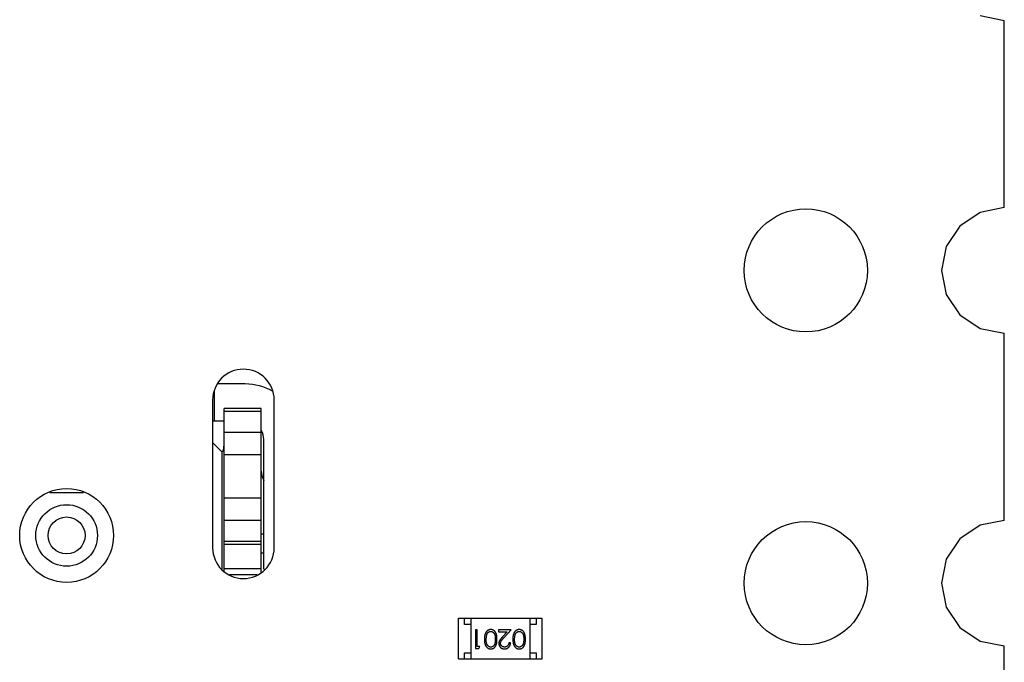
# Model space of a CAD drawing. Header units: inches. Extents: x -50 to 60, y -7 to 68.
# Tile 83 of 108: x 52.3 to 60.29, y 5.63 to 10.84. Entities that reach past the tile are written whole.
import ezdxf

# ---------------------------------------------------------------- set-up
doc = ezdxf.new("R2010")
doc.units = ezdxf.units.IN
doc.header["$LTSCALE"] = 1.21
doc.header["$MEASUREMENT"] = 0
doc.layers.get('0').update_dxf_attribs({"linetype": 'CONTINUOUS'})

msp = doc.modelspace()

# ---------------------------------------------------------------- linework, layer by layer
at = {"color": 7, "linetype": 'Continuous'}
for p, q in [((60.0961, 10.8775), (60.2925, 10.8385)), ((60.2922, 9.3181), (60.2925, 10.839)), ((60.0961, 9.2795), (59.9307, 9.169)), ((60.2922, 9.3185), (60.0961, 9.2795)), ((59.9307, 9.169), (59.8202, 9.0036)), ((59.8202, 9.0036), (59.7814, 8.8085)), ((59.7814, 8.8085), (59.8202, 8.6134)), ((59.8202, 8.6134), (59.9307, 8.4481)), ((59.9307, 8.4481), (60.0961, 8.3375)), ((60.0961, 8.3375), (60.2921, 8.2986)), ((60.2918, 6.7782), (60.2921, 8.2989)), ((54.1312, 7.886), (53.9081, 7.886)), ((53.8662, 7.756), (53.8662, 6.556)), ((53.8812, 7.586), (53.8812, 7.8309)), ((54.3662, 6.556), (54.3662, 7.756)), ((54.2612, 7.686), (53.9612, 7.686)), ((53.9612, 6.3645), (53.9612, 7.686)), ((54.2612, 6.3579), (54.2612, 7.686)), ((53.9612, 7.6649), (54.2612, 7.6649)), ((53.8662, 7.586), (53.9612, 7.586)), ((54.2612, 7.4913), (53.9612, 7.4913)), ((54.2812, 6.386), (54.2812, 7.436)), ((53.9412, 7.336), (53.8662, 7.411)), ((53.9412, 7.336), (53.9412, 6.3777)), ((53.9612, 7.3124), (54.2612, 7.3124)), ((52.5458, 7.006), (52.8168, 7.006)), ((54.2612, 6.9596), (53.9612, 6.9596)), ((53.9612, 6.7808), (54.2612, 6.7808)), ((60.0961, 6.7395), (59.9307, 6.629)), ((60.2918, 6.7785), (60.0961, 6.7395)), ((54.2812, 6.666), (54.2612, 6.666)), ((54.2612, 6.6071), (53.9612, 6.6071)), ((53.9612, 6.586), (54.2612, 6.586)), ((59.9307, 6.629), (59.8202, 6.4636)), ((54.2612, 6.516), (54.2812, 6.516)), ((59.8202, 6.4636), (59.7814, 6.2685)), ((54.2612, 6.386), (53.9612, 6.386)), ((54.2286, 6.336), (54.0043, 6.336)), ((54.2812, 6.386), (54.2867, 6.375)), ((59.7814, 6.2685), (59.8202, 6.0734)), ((59.8202, 6.0734), (59.9307, 5.9081)), ((55.8613, 5.9836), (56.5413, 5.9836)), ((55.8613, 5.6536), (55.8613, 5.9836)), ((55.9113, 5.9336), (55.9113, 5.9836)), ((55.9613, 5.9336), (55.9113, 5.9336)), ((55.9613, 5.9836), (55.9613, 5.6536)), ((56.4413, 5.9836), (56.4413, 5.6536)), ((56.4913, 5.9336), (56.4413, 5.9336)), ((56.4913, 5.9836), (56.4913, 5.9336)), ((56.5413, 5.6536), (56.5413, 5.9836)), ((56.0129, 5.8884), (55.9995, 5.8884)), ((55.9995, 5.8884), (55.9995, 5.7384)), ((56.0129, 5.7537), (56.0129, 5.8884)), ((56.086, 5.8134), (56.0917, 5.8511)), ((56.2899, 5.8884), (56.1879, 5.8884)), ((56.1879, 5.8884), (56.1879, 5.873)), ((56.1879, 5.873), (56.2577, 5.873)), ((56.2577, 5.873), (56.2202, 5.8329)), ((56.2317, 5.8263), (56.2899, 5.8884)), ((56.3168, 5.8134), (56.3225, 5.8511)), ((59.9307, 5.9081), (60.0961, 5.7975)), ((56.2841, 5.7845), (56.2706, 5.7845)), ((60.0961, 5.7975), (60.2917, 5.7586)), ((60.2912, 2.7485), (60.2917, 5.7588)), ((55.9113, 5.7036), (55.9613, 5.7036)), ((55.9113, 5.6536), (55.9113, 5.7036)), ((55.9995, 5.7384), (56.0272, 5.7384)), ((56.036, 5.7537), (56.0129, 5.7537)), ((56.0272, 5.7384), (56.036, 5.7537)), ((56.4413, 5.7036), (56.4913, 5.7036)), ((56.4913, 5.7036), (56.4913, 5.6536)), ((55.8613, 5.6536), (56.5413, 5.6536))]:
    msp.add_line(p, q, dxfattribs=at)
for centre, radius in [((58.6812, 8.8085), 0.5), ((52.6812, 6.656), 0.381), ((52.6812, 6.656), 0.25), ((52.6812, 6.656), 0.15), ((58.6812, 6.2685), 0.5)]:
    msp.add_circle(centre, radius, dxfattribs=at)
for centre, radius, start, end in [((54.1162, 7.756), 0.25, 0, 180), ((54.1312, 7.436), 0.45, 60.40066, 90.00004), ((54.1312, 7.436), 0.15, 0.00004, 28.71493), ((54.4112, 7.1782), 0.15, 180.00004, 209.90417), ((54.1162, 6.556), 0.25, 180, 0)]:
    msp.add_arc(centre, radius, start, end, dxfattribs=at)
for points, knots in [([(53.941, 7.336), (53.9427, 7.3361), (53.9467, 7.3379), (53.9507, 7.344), (53.9539, 7.3527), (53.9564, 7.3643), (53.9583, 7.3787), (53.9601, 7.4029), (53.9606, 7.4223), (53.9608, 7.436)], [0, 0, 0, 0, 0.049988, 0.114001, 0.200874, 0.312979, 0.450258, 0.611843, 1, 1, 1, 1]), ([(56.1243, 5.8922), (56.1231, 5.8922), (56.1208, 5.8921), (56.1173, 5.8917), (56.1138, 5.891), (56.1105, 5.8901), (56.1072, 5.8889), (56.104, 5.8875), (56.1009, 5.8857), (56.0979, 5.8837), (56.095, 5.8815), (56.0923, 5.8789), (56.0897, 5.8762), (56.0873, 5.8731), (56.085, 5.8698), (56.083, 5.8662), (56.081, 5.8624), (56.0793, 5.8584), (56.0776, 5.854), (56.0763, 5.8492), (56.0751, 5.8441), (56.0742, 5.8387), (56.0735, 5.8329), (56.0729, 5.8267), (56.0726, 5.8202), (56.0726, 5.8157), (56.0726, 5.8134)], [0, 0, 0, 0, 0.033824, 0.067298, 0.10028, 0.133019, 0.165736, 0.198792, 0.232372, 0.266409, 0.301016, 0.336196, 0.371972, 0.408574, 0.446394, 0.485225, 0.525372, 0.567224, 0.611081, 0.65775, 0.70702, 0.759235, 0.814484, 0.873227, 0.934937, 1, 1, 1, 1]), ([(56.0917, 5.8511), (56.0921, 5.8521), (56.0928, 5.8542), (56.0942, 5.8571), (56.0956, 5.8598), (56.0972, 5.8623), (56.099, 5.8646), (56.1008, 5.8668), (56.1029, 5.8687), (56.1057, 5.8709), (56.1093, 5.8733), (56.1141, 5.8753), (56.1189, 5.8766), (56.1222, 5.8767), (56.1239, 5.8768)], [0, 0, 0, 0, 0.075949, 0.148549, 0.218996, 0.286119, 0.351826, 0.416074, 0.478265, 0.540325, 0.660405, 0.774606, 0.887187, 1, 1, 1, 1]), ([(56.1239, 5.8768), (56.1255, 5.8767), (56.1288, 5.8766), (56.1337, 5.8753), (56.1385, 5.8732), (56.1422, 5.8708), (56.1451, 5.8685), (56.1471, 5.8666), (56.149, 5.8644), (56.1508, 5.8621), (56.1524, 5.8596), (56.1539, 5.8569), (56.1552, 5.854), (56.1565, 5.8509), (56.1576, 5.8475), (56.1585, 5.8437), (56.1593, 5.8396), (56.1599, 5.8351), (56.1604, 5.8302), (56.1607, 5.8249), (56.161, 5.8192), (56.161, 5.8154), (56.161, 5.8134)], [0, 0, 0, 0, 0.060034, 0.120278, 0.182348, 0.247919, 0.281641, 0.315701, 0.350322, 0.385703, 0.421819, 0.459196, 0.497866, 0.538301, 0.58121, 0.628183, 0.679403, 0.734699, 0.794074, 0.858416, 0.927049, 1, 1, 1, 1]), ([(56.1745, 5.8134), (56.1745, 5.8158), (56.1744, 5.8204), (56.1741, 5.8272), (56.1736, 5.8336), (56.1729, 5.8395), (56.172, 5.845), (56.171, 5.8502), (56.1696, 5.8549), (56.1681, 5.8592), (56.1664, 5.8632), (56.1646, 5.867), (56.1626, 5.8704), (56.1604, 5.8736), (56.1581, 5.8766), (56.1556, 5.8793), (56.1529, 5.8818), (56.1502, 5.884), (56.1472, 5.8859), (56.1442, 5.8876), (56.1411, 5.889), (56.1379, 5.8902), (56.1347, 5.8911), (56.1313, 5.8917), (56.1278, 5.8921), (56.1255, 5.8922), (56.1243, 5.8922)], [0, 0, 0, 0, 0.068113, 0.132564, 0.193427, 0.250218, 0.303569, 0.353576, 0.400235, 0.443586, 0.484619, 0.524292, 0.56238, 0.599049, 0.63494, 0.669782, 0.704009, 0.737842, 0.771098, 0.803896, 0.836415, 0.868639, 0.900715, 0.933378, 0.966213, 1, 1, 1, 1]), ([(56.3551, 5.8922), (56.3539, 5.8922), (56.3515, 5.8921), (56.348, 5.8917), (56.3446, 5.891), (56.3412, 5.8901), (56.338, 5.8889), (56.3348, 5.8875), (56.3317, 5.8857), (56.3287, 5.8837), (56.3258, 5.8815), (56.3231, 5.8789), (56.3205, 5.8762), (56.3181, 5.8731), (56.3158, 5.8698), (56.3137, 5.8662), (56.3118, 5.8624), (56.31, 5.8584), (56.3084, 5.854), (56.3071, 5.8492), (56.3059, 5.8441), (56.3049, 5.8387), (56.3042, 5.8329), (56.3037, 5.8267), (56.3034, 5.8202), (56.3034, 5.8157), (56.3033, 5.8134)], [0, 0, 0, 0, 0.033824, 0.067298, 0.10028, 0.133019, 0.165736, 0.198792, 0.232372, 0.266409, 0.301016, 0.336196, 0.371972, 0.408574, 0.446394, 0.485225, 0.525372, 0.567224, 0.611081, 0.65775, 0.70702, 0.759235, 0.814484, 0.873227, 0.934937, 1, 1, 1, 1]), ([(56.3225, 5.8511), (56.3229, 5.8521), (56.3236, 5.8542), (56.3249, 5.8571), (56.3264, 5.8598), (56.328, 5.8623), (56.3298, 5.8646), (56.3316, 5.8668), (56.3336, 5.8687), (56.3364, 5.8709), (56.3401, 5.8733), (56.3448, 5.8753), (56.3497, 5.8766), (56.353, 5.8767), (56.3547, 5.8768)], [0, 0, 0, 0, 0.075949, 0.148549, 0.218996, 0.286119, 0.351826, 0.416074, 0.478265, 0.540325, 0.660405, 0.774606, 0.887187, 1, 1, 1, 1]), ([(56.3547, 5.8768), (56.3563, 5.8767), (56.3596, 5.8766), (56.3645, 5.8753), (56.3692, 5.8732), (56.373, 5.8708), (56.3758, 5.8685), (56.3779, 5.8666), (56.3798, 5.8644), (56.3816, 5.8621), (56.3832, 5.8596), (56.3846, 5.8569), (56.386, 5.854), (56.3873, 5.8509), (56.3883, 5.8475), (56.3893, 5.8437), (56.39, 5.8396), (56.3907, 5.8351), (56.3912, 5.8302), (56.3915, 5.8249), (56.3918, 5.8192), (56.3918, 5.8154), (56.3918, 5.8134)], [0, 0, 0, 0, 0.060034, 0.120278, 0.182348, 0.247919, 0.281641, 0.315701, 0.350322, 0.385703, 0.421819, 0.459196, 0.497866, 0.538301, 0.58121, 0.628183, 0.679403, 0.734699, 0.794074, 0.858416, 0.927049, 1, 1, 1, 1]), ([(56.4053, 5.8134), (56.4052, 5.8158), (56.4052, 5.8204), (56.4049, 5.8272), (56.4044, 5.8336), (56.4037, 5.8395), (56.4028, 5.845), (56.4017, 5.8502), (56.4004, 5.8549), (56.3989, 5.8592), (56.3972, 5.8632), (56.3953, 5.867), (56.3933, 5.8704), (56.3911, 5.8736), (56.3888, 5.8766), (56.3864, 5.8793), (56.3837, 5.8818), (56.3809, 5.884), (56.378, 5.8859), (56.375, 5.8876), (56.3719, 5.889), (56.3687, 5.8902), (56.3654, 5.8911), (56.3621, 5.8917), (56.3586, 5.8921), (56.3563, 5.8922), (56.3551, 5.8922)], [0, 0, 0, 0, 0.068113, 0.132564, 0.193427, 0.250218, 0.303569, 0.353576, 0.400235, 0.443586, 0.484619, 0.524292, 0.56238, 0.599049, 0.63494, 0.669782, 0.704009, 0.737842, 0.771098, 0.803896, 0.836415, 0.868639, 0.900715, 0.933378, 0.966213, 1, 1, 1, 1]), ([(56.0726, 5.8134), (56.0726, 5.8111), (56.0726, 5.8066), (56.0729, 5.8001), (56.0735, 5.7938), (56.0742, 5.788), (56.0752, 5.7825), (56.0763, 5.7774), (56.0777, 5.7727), (56.0793, 5.7682), (56.0812, 5.7641), (56.0831, 5.7603), (56.0852, 5.7568), (56.0874, 5.7534), (56.0898, 5.7504), (56.0924, 5.7476), (56.0951, 5.7451), (56.098, 5.7429), (56.101, 5.7409), (56.1041, 5.7392), (56.1072, 5.7377), (56.1105, 5.7366), (56.1138, 5.7356), (56.1173, 5.735), (56.1208, 5.7346), (56.1231, 5.7345), (56.1243, 5.7345)], [0, 0, 0, 0, 0.065278, 0.127205, 0.186168, 0.241675, 0.294115, 0.343609, 0.390387, 0.434463, 0.476646, 0.517002, 0.555936, 0.593716, 0.630057, 0.665601, 0.700745, 0.734917, 0.768681, 0.802087, 0.834849, 0.867433, 0.900138, 0.932806, 0.966212, 1, 1, 1, 1]), ([(56.1239, 5.7499), (56.1222, 5.75), (56.119, 5.7501), (56.1141, 5.7514), (56.1094, 5.7535), (56.1057, 5.7559), (56.1028, 5.7582), (56.1008, 5.7602), (56.0988, 5.7624), (56.097, 5.7649), (56.0953, 5.7676), (56.0938, 5.7705), (56.0923, 5.7737), (56.091, 5.7771), (56.0899, 5.7808), (56.0888, 5.7847), (56.088, 5.7889), (56.0872, 5.7933), (56.0867, 5.7979), (56.0863, 5.8029), (56.0861, 5.808), (56.086, 5.8115), (56.086, 5.8134)], [0, 0, 0, 0, 0.059689, 0.119507, 0.181075, 0.246162, 0.279894, 0.314468, 0.350403, 0.387474, 0.426147, 0.466624, 0.508745, 0.553328, 0.600058, 0.649177, 0.700552, 0.754894, 0.811825, 0.871514, 0.934319, 1, 1, 1, 1]), ([(56.161, 5.8134), (56.161, 5.8113), (56.161, 5.8074), (56.1607, 5.8018), (56.1604, 5.7965), (56.1599, 5.7916), (56.1593, 5.7871), (56.1585, 5.7829), (56.1575, 5.7792), (56.1565, 5.7757), (56.1552, 5.7726), (56.1539, 5.7697), (56.1524, 5.767), (56.1507, 5.7645), (56.149, 5.7622), (56.1471, 5.7601), (56.1451, 5.7581), (56.1422, 5.7559), (56.1385, 5.7535), (56.1338, 5.7514), (56.1289, 5.7501), (56.1255, 5.75), (56.1239, 5.7499)], [0, 0, 0, 0, 0.073302, 0.142286, 0.206253, 0.266017, 0.321612, 0.372532, 0.419497, 0.462398, 0.502825, 0.541489, 0.579034, 0.615143, 0.650298, 0.684912, 0.718701, 0.752189, 0.817245, 0.879117, 0.939613, 1, 1, 1, 1]), ([(56.1243, 5.7345), (56.1255, 5.7345), (56.1278, 5.7346), (56.1313, 5.735), (56.1347, 5.7356), (56.138, 5.7366), (56.1412, 5.7377), (56.1443, 5.7392), (56.1473, 5.7409), (56.1503, 5.7429), (56.1531, 5.7451), (56.1558, 5.7475), (56.1582, 5.7502), (56.1605, 5.7532), (56.1627, 5.7564), (56.1647, 5.7599), (56.1665, 5.7636), (56.1682, 5.7675), (56.1697, 5.7718), (56.171, 5.7765), (56.1721, 5.7816), (56.1729, 5.7872), (56.1736, 5.7931), (56.1741, 5.7995), (56.1744, 5.8063), (56.1745, 5.811), (56.1745, 5.8134)], [0, 0, 0, 0, 0.033742, 0.066533, 0.099153, 0.13154, 0.164087, 0.196563, 0.229707, 0.263315, 0.297504, 0.331686, 0.366482, 0.4021, 0.438958, 0.476748, 0.515985, 0.556589, 0.599519, 0.645765, 0.695487, 0.748721, 0.805687, 0.866754, 0.931405, 1, 1, 1, 1]), ([(56.2202, 5.8329), (56.2188, 5.8314), (56.216, 5.8284), (56.2121, 5.8241), (56.2085, 5.8199), (56.2053, 5.816), (56.2025, 5.8124), (56.2, 5.809), (56.1979, 5.8059), (56.1955, 5.8021), (56.1932, 5.7973), (56.1913, 5.7914), (56.1901, 5.7853), (56.1899, 5.7812), (56.1899, 5.7791)], [0, 0, 0, 0, 0.09953, 0.192079, 0.277712, 0.357454, 0.429648, 0.495771, 0.555538, 0.608657, 0.707578, 0.804328, 0.901298, 1, 1, 1, 1]), ([(56.1899, 5.7791), (56.1899, 5.7776), (56.19, 5.7747), (56.1906, 5.7704), (56.1916, 5.7662), (56.1929, 5.7622), (56.1947, 5.7584), (56.1969, 5.7547), (56.1994, 5.7511), (56.2024, 5.7477), (56.2056, 5.7446), (56.2091, 5.7419), (56.2129, 5.7396), (56.2168, 5.7377), (56.2211, 5.7363), (56.2256, 5.7353), (56.2303, 5.7346), (56.2335, 5.7345), (56.2352, 5.7345)], [0, 0, 0, 0, 0.06271, 0.123347, 0.183401, 0.242828, 0.302097, 0.36242, 0.423725, 0.487032, 0.550491, 0.612709, 0.674265, 0.73617, 0.799211, 0.863483, 0.930525, 1, 1, 1, 1]), ([(56.2033, 5.7803), (56.2034, 5.7819), (56.2035, 5.7852), (56.2046, 5.7899), (56.2063, 5.7946), (56.2082, 5.7984), (56.2103, 5.8015), (56.2122, 5.8042), (56.2145, 5.8071), (56.2172, 5.8104), (56.2203, 5.814), (56.2237, 5.8178), (56.2276, 5.822), (56.2303, 5.8248), (56.2317, 5.8263)], [0, 0, 0, 0, 0.088014, 0.174976, 0.2638, 0.355443, 0.406413, 0.465519, 0.533076, 0.609353, 0.693899, 0.787171, 0.889197, 1, 1, 1, 1]), ([(56.2359, 5.7499), (56.2347, 5.7499), (56.2325, 5.75), (56.2293, 5.7504), (56.2262, 5.7511), (56.2232, 5.7521), (56.2204, 5.7534), (56.2177, 5.7549), (56.2151, 5.7567), (56.2127, 5.7588), (56.2105, 5.7611), (56.2086, 5.7635), (56.207, 5.7661), (56.2056, 5.7687), (56.2046, 5.7714), (56.2039, 5.7743), (56.2034, 5.7773), (56.2034, 5.7793), (56.2033, 5.7803)], [0, 0, 0, 0, 0.068027, 0.133505, 0.19695, 0.26027, 0.322741, 0.384982, 0.448465, 0.513424, 0.578224, 0.640011, 0.700094, 0.760067, 0.819012, 0.877878, 0.938035, 1, 1, 1, 1]), ([(56.2352, 5.7345), (56.2369, 5.7345), (56.2401, 5.7346), (56.245, 5.7353), (56.2496, 5.7364), (56.254, 5.7379), (56.2582, 5.7399), (56.2623, 5.7424), (56.2661, 5.7452), (56.2696, 5.7485), (56.2729, 5.7521), (56.2758, 5.756), (56.2782, 5.7602), (56.2802, 5.7646), (56.2819, 5.7692), (56.283, 5.7741), (56.2838, 5.7792), (56.284, 5.7827), (56.2841, 5.7845)], [0, 0, 0, 0, 0.06445, 0.126725, 0.187421, 0.247417, 0.306749, 0.366595, 0.427749, 0.490235, 0.553031, 0.614805, 0.676505, 0.738096, 0.801021, 0.864897, 0.931209, 1, 1, 1, 1]), ([(56.2706, 5.7845), (56.2705, 5.7832), (56.2703, 5.7806), (56.2695, 5.7768), (56.2686, 5.7732), (56.2673, 5.7699), (56.2658, 5.7668), (56.2641, 5.764), (56.2621, 5.7613), (56.2598, 5.759), (56.2574, 5.7568), (56.2548, 5.755), (56.252, 5.7534), (56.249, 5.7521), (56.246, 5.7511), (56.2427, 5.7504), (56.2393, 5.75), (56.237, 5.7499), (56.2359, 5.7499)], [0, 0, 0, 0, 0.073648, 0.143686, 0.210962, 0.275557, 0.338064, 0.399311, 0.4594, 0.51934, 0.579024, 0.637809, 0.695959, 0.754122, 0.813113, 0.873453, 0.935561, 1, 1, 1, 1]), ([(56.3033, 5.8134), (56.3034, 5.8111), (56.3034, 5.8066), (56.3037, 5.8001), (56.3042, 5.7938), (56.305, 5.788), (56.3059, 5.7825), (56.3071, 5.7774), (56.3085, 5.7727), (56.3101, 5.7682), (56.3119, 5.7641), (56.3138, 5.7603), (56.316, 5.7568), (56.3182, 5.7534), (56.3206, 5.7504), (56.3232, 5.7476), (56.3259, 5.7451), (56.3288, 5.7429), (56.3317, 5.7409), (56.3348, 5.7392), (56.338, 5.7377), (56.3413, 5.7366), (56.3446, 5.7356), (56.348, 5.735), (56.3515, 5.7346), (56.3539, 5.7345), (56.3551, 5.7345)], [0, 0, 0, 0, 0.065278, 0.127205, 0.186168, 0.241675, 0.294115, 0.343609, 0.390387, 0.434463, 0.476646, 0.517002, 0.555936, 0.593716, 0.630057, 0.665601, 0.700745, 0.734917, 0.768681, 0.802087, 0.834849, 0.867433, 0.900138, 0.932806, 0.966212, 1, 1, 1, 1]), ([(56.3547, 5.7499), (56.353, 5.75), (56.3497, 5.7501), (56.3449, 5.7514), (56.3402, 5.7535), (56.3365, 5.7559), (56.3336, 5.7582), (56.3316, 5.7602), (56.3296, 5.7624), (56.3278, 5.7649), (56.3261, 5.7676), (56.3246, 5.7705), (56.3231, 5.7737), (56.3218, 5.7771), (56.3206, 5.7808), (56.3195, 5.7847), (56.3187, 5.7889), (56.318, 5.7933), (56.3175, 5.7979), (56.317, 5.8029), (56.3169, 5.808), (56.3168, 5.8115), (56.3168, 5.8134)], [0, 0, 0, 0, 0.059689, 0.119507, 0.181075, 0.246162, 0.279894, 0.314468, 0.350403, 0.387474, 0.426147, 0.466624, 0.508745, 0.553328, 0.600058, 0.649177, 0.700552, 0.754894, 0.811825, 0.871514, 0.934319, 1, 1, 1, 1]), ([(56.3918, 5.8134), (56.3918, 5.8113), (56.3918, 5.8074), (56.3915, 5.8018), (56.3912, 5.7965), (56.3906, 5.7916), (56.3901, 5.7871), (56.3892, 5.7829), (56.3883, 5.7792), (56.3872, 5.7757), (56.386, 5.7726), (56.3846, 5.7697), (56.3831, 5.767), (56.3815, 5.7645), (56.3798, 5.7622), (56.3779, 5.7601), (56.3758, 5.7581), (56.373, 5.7559), (56.3692, 5.7535), (56.3645, 5.7514), (56.3596, 5.7501), (56.3563, 5.75), (56.3547, 5.7499)], [0, 0, 0, 0, 0.073302, 0.142286, 0.206253, 0.266017, 0.321612, 0.372532, 0.419497, 0.462398, 0.502825, 0.541489, 0.579034, 0.615143, 0.650298, 0.684912, 0.718701, 0.752189, 0.817245, 0.879117, 0.939613, 1, 1, 1, 1]), ([(56.3551, 5.7345), (56.3563, 5.7345), (56.3586, 5.7346), (56.3621, 5.735), (56.3654, 5.7356), (56.3687, 5.7366), (56.3719, 5.7377), (56.3751, 5.7392), (56.3781, 5.7409), (56.381, 5.7429), (56.3839, 5.7451), (56.3865, 5.7475), (56.389, 5.7502), (56.3913, 5.7532), (56.3935, 5.7564), (56.3955, 5.7599), (56.3973, 5.7636), (56.399, 5.7675), (56.4005, 5.7718), (56.4017, 5.7765), (56.4029, 5.7816), (56.4037, 5.7872), (56.4044, 5.7931), (56.4049, 5.7995), (56.4052, 5.8063), (56.4052, 5.811), (56.4053, 5.8134)], [0, 0, 0, 0, 0.033742, 0.066533, 0.099153, 0.13154, 0.164087, 0.196563, 0.229707, 0.263315, 0.297504, 0.331686, 0.366482, 0.4021, 0.438958, 0.476748, 0.515985, 0.556589, 0.599519, 0.645765, 0.695487, 0.748721, 0.805687, 0.866754, 0.931405, 1, 1, 1, 1])]:
    msp.add_open_spline(points, degree=3, knots=knots, dxfattribs=at)

doc.saveas('drawing.dxf')
